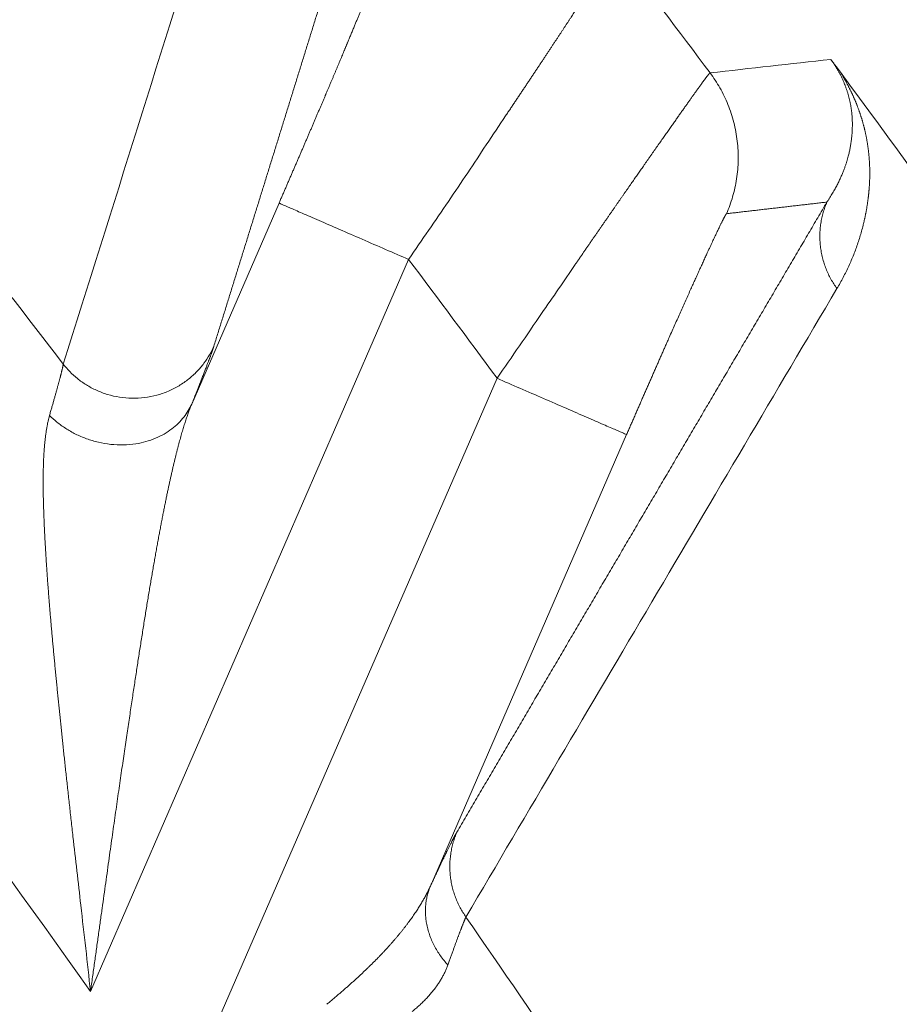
# Model space of a CAD drawing. Header units: millimetres. Extents: x 5437 to 18441, y -4466 to 3128.
# Tile 212 of 256: x 8560.45 to 8565.44, y -2730.68 to -2725.11. Entities that reach past the tile are written whole.
import ezdxf

# ---------------------------------------------------------------- set-up
doc = ezdxf.new("R2010")
doc.units = ezdxf.units.MM
doc.layers.add('1', color=7, linetype='Continuous', true_color=0xffffff)
doc.styles.add('TXT08', font='txt.shx', dxfattribs={"width": 0.8, "bigfont": 'gbcbig.shx'})
doc.dimstyles.get("Standard").update_dxf_attribs({"dimtxt": 0.18, "dimasz": 0.18, "dimexe": 0.18, "dimexo": 0.0625, "dimgap": 0.09, "dimtad": 0, "dimtih": 1, "dimtoh": 1, "dimdec": 4, "dimzin": 0, "dimdsep": 46, "dimtxsty": 'Standard', "dimcen": 0.09, "dimadec": 0, "dimazin": 0, "dimtfac": 1, "dimtdec": 4, "dimtofl": 0, "dimtmove": 0, "dimatfit": 3, "dimfxl": 1, "dimtolj": 1, "dimtzin": 0, "dimarcsym": 0})
doc.dimstyles.new('YanXiu', dxfattribs={"dimtxt": 40, "dimasz": 30, "dimexe": 0.66, "dimexo": 0.66, "dimgap": 0.66, "dimtad": 0, "dimdec": 1, "dimdsep": 46, "dimtxsty": 'TXT08', "dimcen": 0, "dimclrd": 256, "dimclre": 165, "dimclrt": 90, "dimazin": 2, "dimtfac": 1, "dimtdec": 1, "dimtofl": 0, "dimtmove": 0, "dimatfit": 3, "dimfxl": 1, "dimlwd": 5, "dimlwe": 13, "dimarcsym": 0})

# ---------------------------------------------------------------- blocks, each defined once
blk = doc.blocks.new('*D53')
at = {"color": 0, "lineweight": -2, "transparency": 16777216}
for p, q in [((10989.4307, -2154.4155), (10692.9173, -2240.8213)), ((11069.4307, -2154.4155), (10989.4307, -2154.4155)), ((8443.48, -2896.4116), (8443.48, -2896.2316)), ((8443.39, -2896.3216), (8443.57, -2896.3216))]:
    blk.add_line(p, q, dxfattribs=at)
at = {"color": 0, "lineweight": 20, "transparency": 16777216}
blk.add_solid([(10689.1871, -2228.0204), (10696.6476, -2253.6222), (10616.1119, -2263.2029)], dxfattribs=at)
at = {"layer": 'Defpoints', "color": 0, "lineweight": 20, "transparency": 16777216}
for p in [(10616.1119, -2263.2029), (6270.848, -3529.4402)]:
    blk.add_point(p, dxfattribs=at)
at = {"color": 0, "lineweight": 20, "transparency": 16777216, "insert": (11249.5207, -2154.4155), "char_height": 80, "attachment_point": 5}
blk.add_mtext('\\A1;R2260', dxfattribs=at)
blk = doc.blocks.new('*D54')
at = {"color": 0, "lineweight": -2, "transparency": 16777216}
blk.add_line((7492.6853, -2896.3216), (7463.5164, -2896.3216), dxfattribs=at)
at = {"color": 0, "lineweight": -3, "transparency": 16777216}
for start, end in [(14.7247061, 87.3296239), (101.5902046, 175.2752939)]:
    blk.add_arc((8434.1189, -2896.3216), 970.4225, start, end, dxfattribs=at)
at = {"color": 0, "lineweight": 20, "transparency": 16777216}
for points in [[(9385.6953, -2646.8098), (9359.6469, -2652.519), (9389.7986, -2727.8095)], [(7480.3159, -2816.9391), (7453.6719, -2815.84), (7463.6964, -2896.3216)]]:
    blk.add_solid(points, dxfattribs=at)
at = {"layer": 'Defpoints', "color": 0, "lineweight": 20, "transparency": 16777216}
for p in [(7900.863, -2085.5454), (10671.8171, -2501.755), (7492.7478, -2896.3216), (7740.5009, -2896.3216), (8434.1189, -2896.3216)]:
    blk.add_point(p, dxfattribs=at)
at = {"color": 0, "lineweight": 20, "transparency": 16777216, "insert": (8359.2409, -1928.7921), "char_height": 80, "attachment_point": 5}
blk.add_mtext('\\A1;165%%D', dxfattribs=at)
blk = doc.blocks.new('*D56')
at = {"lineweight": 5, "transparency": 16777216}
blk.add_line((9409.7195, -2278.0276), (9220.8999, -2398.8703), dxfattribs=at)
at = {"lineweight": 20, "transparency": 16777216}
blk.add_solid([(9218.2046, -2394.659), (9223.5951, -2403.0817), (9195.6316, -2415.0418)], dxfattribs=at)
at = {"layer": 'Defpoints', "color": 0, "lineweight": 20, "transparency": 16777216}
for p in [(9195.6316, -2415.0418), (8443.48, -2896.4116)]:
    blk.add_point(p, dxfattribs=at)
at = {"color": 90, "lineweight": 20, "transparency": 16777216, "insert": (9459.6888, -2246.0477), "char_height": 40, "attachment_point": 5, "rotation": 32.6188, "style": 'TXT08'}
blk.add_mtext('R893', dxfattribs=at)

msp = doc.modelspace()

# ---------------------------------------------------------------- linework, layer by layer
at = {"color": 7, "lineweight": 20}
msp.add_arc((8443.47995, -2896.41157), 893, 10.1099821, 350.11198757, dxfattribs=at)
at = {"layer": '1', "color": 0, "lineweight": 20}
for p, q in [((8561.42897, -2727.28371), (8561.92317, -2726.14591)), ((8562.65683, -2726.46458), (8560.8557, -2730.61125)), ((8561.34547, -2731.31021), (8563.15763, -2727.13815)), ((8563.89129, -2727.45682), (8562.78014, -2730.01497))]:
    msp.add_line(p, q, dxfattribs=at)
for centre, radius, start, end in [((8495.27522, -2777.08546), 87.90407, 28.3114965, 43.1817235), ((8495.27522, -2777.08546), 87.40415, 28.3114965, 43.1817218), ((8495.27522, -2777.08546), 82.36106, 37.4026414, 40.2468581), ((8495.27522, -2777.08546), 86.27754, 36.7959829, 37.3877016), ((8495.27522, -2777.08546), 80.37817, 35.3236402, 40.4201972), ((8495.27522, -2777.08546), 86.87162, 32.6676377, 36.506559), ((8495.27527, -2777.08542), 84.27779, 36.3453254, 36.9159488), ((8495.27522, -2777.08546), 82.36106, 31.694073, 34.7078706)]:
    msp.add_arc(centre, radius, start, end, dxfattribs=at)
for points, degree in [([(8562.38491, -2724.27723), (8562.22008, -2724.81001), (8562.0546, -2725.34426), (8561.88846, -2725.88003), (8561.72163, -2726.41739), (8561.55408, -2726.95638)], 5), ([(8560.70175, -2727.05832), (8560.98298, -2726.16258), (8561.26177, -2725.27221), (8561.53839, -2724.38663)], 3), ([(8564.36398, -2725.40802), (8564.59186, -2725.38235), (8564.81964, -2725.35692), (8565.0473, -2725.33173)], 3), ([(8565.16019, -2725.5922), (8565.15927, -2725.58713), (8565.15829, -2725.58208), (8565.15727, -2725.57705)], 3), ([(8563.20625, -2725.65128), (8563.17081, -2725.70504), (8563.13403, -2725.75976), (8563.09618, -2725.81524)], 3), ([(8565.16837, -2725.74039), (8565.16912, -2725.72594), (8565.16948, -2725.71152), (8565.16947, -2725.69716)], 3), ([(8565.13801, -2725.90945), (8565.141, -2725.89953), (8565.14382, -2725.88957), (8565.14646, -2725.87959)], 3), ([(8562.93042, -2729.70826), (8563.35104, -2728.99089), (8563.77082, -2728.27547), (8564.1898, -2727.5619), (8564.60803, -2726.85008), (8565.02554, -2726.13991)], 5), ([(8565.02554, -2726.13991), (8564.9119, -2726.15298), (8564.79824, -2726.16611), (8564.68455, -2726.17929), (8564.57084, -2726.19251), (8564.45711, -2726.20579)], 5), ([(8563.40913, -2726.77162), (8563.47476, -2726.6777), (8563.53873, -2726.58484), (8563.59985, -2726.49392)], 3), ([(8565.08231, -2726.62947), (8564.38461, -2727.81053), (8563.68446, -2728.99694), (8562.98144, -2730.18969)], 3), ([(8563.15763, -2727.13815), (8563.24248, -2727.01552), (8563.32716, -2726.89272), (8563.40913, -2726.77162)], 3), ([(8560.80059, -2730.12334), (8560.78661, -2729.99316), (8560.77196, -2729.86313), (8560.75641, -2729.73342)], 3), ([(8560.8557, -2730.61125), (8560.83804, -2730.44863), (8560.81983, -2730.28588), (8560.80059, -2730.12334)], 3)]:
    msp.add_open_spline(points, degree=degree, dxfattribs=at)
for points, degree, knots in [([(8563.73164, -2724.85425), (8563.72998, -2724.85684), (8563.72665, -2724.86204), (8563.72149, -2724.87008), (8563.7162, -2724.87832), (8563.71078, -2724.88676), (8563.70521, -2724.89541), (8563.69951, -2724.90426), (8563.69367, -2724.91333), (8563.68768, -2724.92259), (8563.68156, -2724.93207), (8563.6753, -2724.94175), (8563.66889, -2724.95164), (8563.66235, -2724.96174), (8563.65566, -2724.97204), (8563.64883, -2724.98256), (8563.64186, -2724.99328), (8563.63475, -2725.00421), (8563.62749, -2725.01535), (8563.62009, -2725.02669), (8563.61255, -2725.03825), (8563.60487, -2725.05001), (8563.59704, -2725.06198), (8563.58907, -2725.07416), (8563.58095, -2725.08655), (8563.5727, -2725.09914), (8563.5643, -2725.11194), (8563.55576, -2725.12495), (8563.54707, -2725.13817), (8563.53825, -2725.15159), (8563.52928, -2725.16522), (8563.52017, -2725.17906), (8563.51092, -2725.1931), (8563.50153, -2725.20734), (8563.492, -2725.2218), (8563.48234, -2725.23644), (8563.47579, -2725.24636), (8563.47251, -2725.25132)], 3, [0, 0, 0, 0, 0.0270006, 0.0540908, 0.0812708, 0.108541, 0.1359017, 0.1633529, 0.1908952, 0.2185287, 0.2462536, 0.2740703, 0.301979, 0.32998, 0.3580734, 0.3862596, 0.4145388, 0.4429113, 0.4713772, 0.4999367, 0.5285903, 0.557338, 0.5861801, 0.6151168, 0.6441483, 0.6732749, 0.7024967, 0.731814, 0.7612271, 0.790736, 0.820341, 0.8500423, 0.87984, 0.9097345, 0.9397259, 0.9698143, 1, 1, 1, 1]), ([(8561.92317, -2726.14591), (8561.94758, -2726.08971), (8561.97183, -2726.03376), (8561.99597, -2725.97793), (8562.04329, -2725.86824), (8562.08951, -2725.76055), (8562.11226, -2725.70742), (8562.15591, -2725.60521), (8562.19771, -2725.50678), (8562.21743, -2725.46023), (8562.2551, -2725.37098), (8562.29006, -2725.28753), (8562.30658, -2725.24796), (8562.33735, -2725.17388), (8562.36473, -2725.1073), (8562.37716, -2725.07686), (8562.39963, -2725.02142), (8562.41812, -2724.97486), (8562.42629, -2724.95401), (8562.44224, -2724.91257), (8562.45236, -2724.88435), (8562.45598, -2724.87325), (8562.45764, -2724.86662), (8562.45741, -2724.8643)], 5, [0, 0, 0, 0, 0, 0, 0.1515029, 0.1515029, 0.1515029, 0.3010654, 0.3010654, 0.3010654, 0.4435065, 0.4435065, 0.4435065, 0.5816894, 0.5816894, 0.5816894, 0.7125846, 0.7125846, 0.7125846, 0.8399372, 0.8399372, 0.8399372, 1, 1, 1, 1, 1, 1]), ([(8563.47251, -2725.25132), (8563.46927, -2725.25624), (8563.46275, -2725.2661), (8563.45282, -2725.28112), (8563.44274, -2725.29637), (8563.43248, -2725.31186), (8563.42207, -2725.32759), (8563.41148, -2725.34356), (8563.40073, -2725.35976), (8563.38982, -2725.37621), (8563.37874, -2725.39289), (8563.36749, -2725.40981), (8563.35608, -2725.42697), (8563.3445, -2725.44436), (8563.33275, -2725.46199), (8563.32084, -2725.47986), (8563.30876, -2725.49797), (8563.29652, -2725.51632), (8563.28411, -2725.5349), (8563.27154, -2725.55371), (8563.2588, -2725.57276), (8563.24591, -2725.59205), (8563.23284, -2725.61157), (8563.21962, -2725.63131), (8563.21071, -2725.64461), (8563.20625, -2725.65128)], 3, [0, 0, 0, 0, 0.0407478, 0.0817424, 0.1229842, 0.1644734, 0.2062101, 0.2481945, 0.2904269, 0.3329074, 0.3756361, 0.4186134, 0.4618392, 0.5053139, 0.5490376, 0.5930103, 0.6372324, 0.6817039, 0.7264249, 0.7713957, 0.8166163, 0.862087, 0.9078077, 0.9537787, 1, 1, 1, 1]), ([(8565.15727, -2725.57705), (8565.15675, -2725.57454), (8565.15571, -2725.5696), (8565.154, -2725.56207), (8565.15222, -2725.55458), (8565.15034, -2725.54713), (8565.14838, -2725.53971), (8565.14632, -2725.53233), (8565.14418, -2725.52499), (8565.14196, -2725.51768), (8565.13964, -2725.51042), (8565.13724, -2725.50319), (8565.13476, -2725.49601), (8565.1322, -2725.48887), (8565.12955, -2725.48177), (8565.12681, -2725.47472), (8565.124, -2725.46771), (8565.12111, -2725.46074), (8565.11813, -2725.45382), (8565.11508, -2725.44695), (8565.11195, -2725.44013), (8565.10874, -2725.43335), (8565.10545, -2725.42663), (8565.10209, -2725.41995), (8565.09865, -2725.41332), (8565.09514, -2725.40674), (8565.09155, -2725.40022), (8565.08789, -2725.39375), (8565.08416, -2725.38732), (8565.08036, -2725.38095), (8565.07648, -2725.37463), (8565.07254, -2725.36836), (8565.06852, -2725.36214), (8565.06442, -2725.35596), (8565.06026, -2725.34983), (8565.05602, -2725.34375), (8565.05171, -2725.33771), (8565.04876, -2725.33371), (8565.0473, -2725.33173)], 3, [0, 0, 0, 0, 0.0499575, 0.0985727, 0.1458473, 0.1917832, 0.2363824, 0.279647, 0.3215794, 0.3621823, 0.4014587, 0.4394116, 0.4760448, 0.5113621, 0.545368, 0.5780674, 0.609466, 0.6395701, 0.6683868, 0.6959243, 0.7221919, 0.7472006, 0.7709628, 0.7934931, 0.8148087, 0.8349299, 0.8538807, 0.8716899, 0.8883925, 0.9040304, 0.9186551, 0.9323295, 0.9451302, 0.957151, 0.9685046, 0.9793249, 0.9897662, 1, 1, 1, 1]), ([(8565.04731, -2725.33173), (8565.04826, -2725.33299), (8565.05018, -2725.3355), (8565.05314, -2725.3394), (8565.05617, -2725.3434), (8565.05927, -2725.34749), (8565.06243, -2725.35169), (8565.06566, -2725.35598), (8565.06896, -2725.36037), (8565.07233, -2725.36486), (8565.07576, -2725.36944), (8565.07926, -2725.37412), (8565.08283, -2725.3789), (8565.08646, -2725.38378), (8565.09017, -2725.38876), (8565.09394, -2725.39383), (8565.09777, -2725.39901), (8565.10035, -2725.40249), (8565.10165, -2725.40425)], 3, [0, 0, 0, 0, 0.0607397, 0.1212119, 0.1815257, 0.2417914, 0.3021193, 0.3626196, 0.4234014, 0.4845723, 0.5462379, 0.6085014, 0.6714628, 0.735219, 0.7998633, 0.8654852, 0.9321703, 1, 1, 1, 1]), ([(8563.98627, -2725.93598), (8563.98954, -2725.9313), (8563.99608, -2725.92196), (8564.00574, -2725.90814), (8564.01528, -2725.8945), (8564.02471, -2725.88104), (8564.034, -2725.86776), (8564.04318, -2725.85467), (8564.05223, -2725.84176), (8564.06115, -2725.82904), (8564.06995, -2725.8165), (8564.07862, -2725.80415), (8564.08716, -2725.79199), (8564.09557, -2725.78001), (8564.10386, -2725.76822), (8564.11201, -2725.75662), (8564.12004, -2725.74521), (8564.12793, -2725.73398), (8564.1357, -2725.72295), (8564.14333, -2725.7121), (8564.15084, -2725.70145), (8564.15821, -2725.69098), (8564.16545, -2725.6807), (8564.17256, -2725.67062), (8564.17954, -2725.66073), (8564.18638, -2725.65102), (8564.1931, -2725.64151), (8564.19968, -2725.63219), (8564.20612, -2725.62306), (8564.21244, -2725.61413), (8564.21862, -2725.60538), (8564.22467, -2725.59683), (8564.23059, -2725.58847), (8564.23637, -2725.5803), (8564.24203, -2725.57232), (8564.24754, -2725.56453), (8564.25293, -2725.55694), (8564.25819, -2725.54954), (8564.26331, -2725.54233), (8564.2683, -2725.53531), (8564.27316, -2725.52849), (8564.27789, -2725.52185), (8564.28248, -2725.51541), (8564.28695, -2725.50915), (8564.29128, -2725.50309), (8564.29549, -2725.49722), (8564.29956, -2725.49154), (8564.30351, -2725.48605), (8564.30733, -2725.48075), (8564.31101, -2725.47564), (8564.31457, -2725.47072), (8564.31801, -2725.46599), (8564.32131, -2725.46145), (8564.32449, -2725.4571), (8564.32754, -2725.45293), (8564.33047, -2725.44895), (8564.33327, -2725.44516), (8564.33594, -2725.44156), (8564.33849, -2725.43814), (8564.34092, -2725.43491), (8564.34323, -2725.43187), (8564.34541, -2725.42901), (8564.34747, -2725.42633), (8564.34941, -2725.42384), (8564.35123, -2725.42154), (8564.35294, -2725.41941), (8564.35452, -2725.41747), (8564.35598, -2725.41571), (8564.35733, -2725.41414), (8564.35856, -2725.41274), (8564.35968, -2725.41153), (8564.36068, -2725.41049), (8564.36157, -2725.40964), (8564.36234, -2725.40896), (8564.363, -2725.40846), (8564.36356, -2725.40813), (8564.36384, -2725.40806), (8564.36398, -2725.40802)], 3, [0, 0, 0, 0, 0.0145012, 0.0289679, 0.0434003, 0.0577983, 0.0721621, 0.0864919, 0.1007876, 0.1150495, 0.1292776, 0.1434721, 0.157633, 0.1717605, 0.1858546, 0.1999155, 0.2139434, 0.2279382, 0.2419002, 0.2558294, 0.2697259, 0.28359, 0.2974216, 0.311221, 0.3249882, 0.3387234, 0.3524267, 0.3660982, 0.3797381, 0.3933464, 0.4069233, 0.420469, 0.4339836, 0.4474671, 0.4609198, 0.4743417, 0.4877331, 0.5010939, 0.5144245, 0.5277249, 0.5409952, 0.5542357, 0.5674464, 0.5806274, 0.593779, 0.6069013, 0.6199945, 0.6330585, 0.6460938, 0.6591003, 0.6720782, 0.6850277, 0.6979489, 0.710842, 0.7237072, 0.7365446, 0.7493543, 0.7621366, 0.7748915, 0.7876193, 0.8003201, 0.8129941, 0.8256414, 0.8382623, 0.8508568, 0.8634251, 0.8759675, 0.888484, 0.9009749, 0.9134403, 0.9258805, 0.9382955, 0.9506856, 0.9630509, 0.9753916, 0.9877079, 1, 1, 1, 1]), ([(8565.10202, -2725.40474), (8565.10326, -2725.40675), (8565.10575, -2725.41079), (8565.10939, -2725.41679), (8565.113, -2725.4228), (8565.11656, -2725.42882), (8565.12008, -2725.43485), (8565.12356, -2725.44088), (8565.127, -2725.44693), (8565.1304, -2725.45298), (8565.13376, -2725.45905), (8565.13707, -2725.46512), (8565.14034, -2725.4712), (8565.14357, -2725.47729), (8565.14676, -2725.48339), (8565.14991, -2725.4895), (8565.15302, -2725.49562), (8565.15609, -2725.50174), (8565.15911, -2725.50788), (8565.16209, -2725.51402), (8565.16503, -2725.52017), (8565.16793, -2725.52633), (8565.17079, -2725.5325), (8565.17361, -2725.53868), (8565.17638, -2725.54487), (8565.17912, -2725.55107), (8565.18181, -2725.55728), (8565.18446, -2725.56349), (8565.18707, -2725.56971), (8565.18964, -2725.57595), (8565.19217, -2725.58219), (8565.19466, -2725.58844), (8565.1971, -2725.5947), (8565.1995, -2725.60097), (8565.20186, -2725.60724), (8565.20418, -2725.61353), (8565.20646, -2725.61982), (8565.2087, -2725.62613), (8565.2109, -2725.63244), (8565.21305, -2725.63876), (8565.21516, -2725.64509), (8565.21724, -2725.65143), (8565.21927, -2725.65777), (8565.22125, -2725.66413), (8565.2232, -2725.67049), (8565.22511, -2725.67687), (8565.22697, -2725.68325), (8565.2288, -2725.68964), (8565.23058, -2725.69604), (8565.23232, -2725.70245), (8565.23402, -2725.70887), (8565.23567, -2725.71529), (8565.23729, -2725.72173), (8565.23886, -2725.72817), (8565.2404, -2725.73462), (8565.24189, -2725.74108), (8565.24334, -2725.74755), (8565.24475, -2725.75403), (8565.24611, -2725.76051), (8565.24744, -2725.76701), (8565.24872, -2725.77351), (8565.24997, -2725.78002), (8565.25117, -2725.78655), (8565.25233, -2725.79307), (8565.25345, -2725.79961), (8565.25452, -2725.80616), (8565.25556, -2725.81271), (8565.25655, -2725.81928), (8565.25751, -2725.82585), (8565.25842, -2725.83243), (8565.25929, -2725.83902), (8565.26012, -2725.84562), (8565.2609, -2725.85223), (8565.26165, -2725.85884), (8565.26235, -2725.86546), (8565.26302, -2725.8721), (8565.26364, -2725.87874), (8565.26422, -2725.88539), (8565.26475, -2725.89204), (8565.26525, -2725.89871), (8565.26571, -2725.90539), (8565.26612, -2725.91207), (8565.26649, -2725.91876), (8565.26682, -2725.92546), (8565.26711, -2725.93217), (8565.26736, -2725.93889), (8565.26757, -2725.94561), (8565.26773, -2725.95235), (8565.26786, -2725.95909), (8565.26794, -2725.96584), (8565.26798, -2725.9726), (8565.26798, -2725.97937), (8565.26794, -2725.98614), (8565.26785, -2725.99293), (8565.26773, -2725.99972), (8565.26756, -2726.00652), (8565.26735, -2726.01333), (8565.2671, -2726.02015), (8565.26681, -2726.02697), (8565.26648, -2726.03381), (8565.2661, -2726.04065), (8565.26569, -2726.0475), (8565.26523, -2726.05436), (8565.26473, -2726.06123), (8565.26419, -2726.06811), (8565.26361, -2726.07499), (8565.26299, -2726.08189), (8565.26233, -2726.08879), (8565.26162, -2726.0957), (8565.26087, -2726.10262), (8565.26008, -2726.10954), (8565.25925, -2726.11648), (8565.25838, -2726.12342), (8565.25747, -2726.13037), (8565.25651, -2726.13733), (8565.25552, -2726.1443), (8565.25448, -2726.15128), (8565.2534, -2726.15826), (8565.25228, -2726.16526), (8565.25112, -2726.17226), (8565.24992, -2726.17927), (8565.24867, -2726.18628), (8565.24738, -2726.19331), (8565.24606, -2726.20034), (8565.24469, -2726.20739), (8565.24328, -2726.21444), (8565.24182, -2726.2215), (8565.24033, -2726.22856), (8565.2388, -2726.23564), (8565.23722, -2726.24272), (8565.2356, -2726.24981), (8565.23394, -2726.25691), (8565.23224, -2726.26402), (8565.22828, -2726.28019), (8565.22171, -2726.30525), (8565.21193, -2726.33874), (8565.20122, -2726.372), (8565.18959, -2726.40503), (8565.17704, -2726.43783), (8565.16355, -2726.4704), (8565.14915, -2726.50274), (8565.13382, -2726.53485), (8565.11756, -2726.56672), (8565.10042, -2726.59841), (8565.08839, -2726.61905), (8565.08231, -2726.62947)], 3, [0, 0, 0, 0, 0.0014429, 0.0029116, 0.0044072, 0.005931, 0.0074841, 0.0090676, 0.0106824, 0.0123295, 0.0140098, 0.0157241, 0.0174732, 0.0192578, 0.0210787, 0.0229365, 0.0248318, 0.0267652, 0.0287373, 0.0307485, 0.0327994, 0.0348904, 0.037022, 0.0391945, 0.0414084, 0.0436639, 0.0459616, 0.0483016, 0.0506843, 0.05311, 0.055579, 0.0580915, 0.0606478, 0.0632482, 0.0658927, 0.0685817, 0.0713154, 0.074094, 0.0769175, 0.0797864, 0.0827005, 0.0856603, 0.0886657, 0.091717, 0.0948143, 0.0979577, 0.1011473, 0.1043834, 0.1076659, 0.110995, 0.1143708, 0.1177934, 0.1212629, 0.1247795, 0.1283431, 0.1319539, 0.135612, 0.1393174, 0.1430703, 0.1468706, 0.1507186, 0.1546142, 0.1585574, 0.1625485, 0.1665874, 0.1706742, 0.174809, 0.1789918, 0.1832226, 0.1875016, 0.1918287, 0.1962041, 0.2006277, 0.2050996, 0.2096199, 0.2141886, 0.2188058, 0.2234714, 0.2281855, 0.2329482, 0.2377595, 0.2426194, 0.247528, 0.2524853, 0.2574913, 0.2625461, 0.2676497, 0.2728021, 0.2780034, 0.2832535, 0.2885526, 0.2939006, 0.2992975, 0.3047435, 0.3102384, 0.3157824, 0.3213755, 0.3270176, 0.3327089, 0.3384492, 0.3442387, 0.3500774, 0.3559653, 0.3619023, 0.3678886, 0.3739242, 0.380009, 0.3861431, 0.3923265, 0.3985592, 0.4048412, 0.4111726, 0.4175533, 0.4239834, 0.4304629, 0.4369918, 0.4435702, 0.4501979, 0.4568752, 0.4636018, 0.470378, 0.4772036, 0.4840788, 0.4910034, 0.4979776, 0.5050014, 0.5120746, 0.5191975, 0.5263699, 0.5335918, 0.5408634, 0.5481846, 0.5555554, 0.5629758, 0.5987576, 0.6353259, 0.6726818, 0.7108264, 0.7497607, 0.7894857, 0.8300022, 0.8713111, 0.9134132, 0.9563093, 1, 1, 1, 1]), ([(8565.16947, -2725.69716), (8565.16944, -2725.69356), (8565.16937, -2725.68651), (8565.16905, -2725.67591), (8565.16858, -2725.6656), (8565.16797, -2725.65554), (8565.16721, -2725.64574), (8565.16633, -2725.6362), (8565.16532, -2725.62693), (8565.16421, -2725.61792), (8565.16298, -2725.60917), (8565.16168, -2725.6007), (8565.16068, -2725.59497), (8565.16019, -2725.5922)], 3, [0, 0, 0, 0, 0.1150528, 0.2252723, 0.3306595, 0.4312156, 0.5269421, 0.6178406, 0.7039131, 0.7851621, 0.8615905, 0.9332017, 1, 1, 1, 1]), ([(8565.14646, -2725.87959), (8565.14741, -2725.87585), (8565.14931, -2725.86842), (8565.15196, -2725.85708), (8565.15445, -2725.84569), (8565.15675, -2725.83422), (8565.15887, -2725.82269), (8565.16081, -2725.8111), (8565.16256, -2725.79946), (8565.16412, -2725.78775), (8565.16548, -2725.776), (8565.16665, -2725.7642), (8565.16764, -2725.75237), (8565.16813, -2725.74437), (8565.16837, -2725.74039)], 3, [0, 0, 0, 0, 0.0892957, 0.1775063, 0.2646322, 0.3506736, 0.4356309, 0.5195042, 0.602294, 0.6840004, 0.764624, 0.8441648, 0.9226234, 1, 1, 1, 1]), ([(8563.09618, -2725.81524), (8563.02802, -2725.9201), (8562.95616, -2726.02753), (8562.80852, -2726.24488), (8562.73275, -2726.3548), (8562.65683, -2726.46458)], 3, [0, 0, 0, 0, 0.5, 0.5, 1, 1, 1, 1]), ([(8565.02554, -2726.13991), (8565.02843, -2726.1356), (8565.03412, -2726.12711), (8565.04234, -2726.11431), (8565.05018, -2726.10169), (8565.05763, -2726.08927), (8565.06471, -2726.07705), (8565.07142, -2726.06504), (8565.07779, -2726.05327), (8565.08381, -2726.04172), (8565.08949, -2726.03043), (8565.09486, -2726.0194), (8565.09991, -2726.00862), (8565.10467, -2725.99813), (8565.10913, -2725.98791), (8565.11332, -2725.97798), (8565.11723, -2725.96835), (8565.12089, -2725.95902), (8565.1243, -2725.94999), (8565.12747, -2725.94128), (8565.13042, -2725.93288), (8565.13314, -2725.9248), (8565.13566, -2725.91706), (8565.13724, -2725.91193), (8565.13801, -2725.90945)], 3, [0, 0, 0, 0, 0.0634592, 0.1252044, 0.1852355, 0.2435523, 0.3001548, 0.3550428, 0.4082161, 0.4596747, 0.5094185, 0.5574472, 0.6037609, 0.6483595, 0.6912429, 0.7324109, 0.7718637, 0.809601, 0.8456229, 0.8799293, 0.9125202, 0.9433956, 0.9725556, 1, 1, 1, 1]), ([(8563.59985, -2726.49392), (8563.60368, -2726.48834), (8563.61133, -2726.47722), (8563.62273, -2726.46066), (8563.63405, -2726.44423), (8563.64527, -2726.42793), (8563.65641, -2726.41177), (8563.66746, -2726.39575), (8563.67841, -2726.37987), (8563.68928, -2726.36413), (8563.70005, -2726.34853), (8563.71073, -2726.33306), (8563.72131, -2726.31774), (8563.7318, -2726.30256), (8563.7422, -2726.28753), (8563.7525, -2726.27263), (8563.7627, -2726.25788), (8563.77281, -2726.24326), (8563.78283, -2726.2288), (8563.79274, -2726.21447), (8563.80256, -2726.20029), (8563.81229, -2726.18626), (8563.82191, -2726.17236), (8563.83144, -2726.15862), (8563.84087, -2726.14501), (8563.8502, -2726.13156), (8563.85944, -2726.11824), (8563.86858, -2726.10508), (8563.87762, -2726.09205), (8563.88656, -2726.07918), (8563.8954, -2726.06645), (8563.90415, -2726.05386), (8563.9128, -2726.04142), (8563.92135, -2726.02912), (8563.9298, -2726.01697), (8563.93816, -2726.00497), (8563.94642, -2725.99311), (8563.95458, -2725.98139), (8563.96265, -2725.96982), (8563.97062, -2725.9584), (8563.9785, -2725.94712), (8563.98369, -2725.93969), (8563.98627, -2725.93598)], 3, [0, 0, 0, 0, 0.027164, 0.0542163, 0.0811569, 0.1079859, 0.1347033, 0.1613092, 0.1878036, 0.2141866, 0.2404583, 0.2666186, 0.2926676, 0.3186055, 0.3444322, 0.3701479, 0.3957525, 0.4212462, 0.446629, 0.471901, 0.4970623, 0.5221128, 0.5470528, 0.5718822, 0.5966011, 0.6212097, 0.6457079, 0.6700959, 0.6943738, 0.7185415, 0.7425993, 0.7665471, 0.7903851, 0.8141134, 0.837732, 0.8612411, 0.8846407, 0.9079309, 0.9311119, 0.9541836, 0.9771463, 1, 1, 1, 1]), ([(8564.45711, -2726.20579), (8564.4561, -2726.20593), (8564.45391, -2726.20878), (8564.45051, -2726.21442), (8564.43665, -2726.23979), (8564.4122, -2726.28979), (8564.39192, -2726.33256), (8564.34117, -2726.44166), (8564.27677, -2726.58352), (8564.24066, -2726.66374), (8564.15324, -2726.8593), (8564.05723, -2727.07675), (8564.00241, -2727.20163), (8563.94679, -2727.32904), (8563.89129, -2727.45682)], 5, [0, 0, 0, 0, 0, 0, 0.124572, 0.124572, 0.124572, 0.3789965, 0.3789965, 0.3789965, 0.6537473, 0.6537473, 0.6537473, 1, 1, 1, 1, 1, 1]), ([(8561.55408, -2726.95638), (8561.54856, -2726.97416), (8561.53994, -2726.99898), (8561.52838, -2727.03051), (8561.50456, -2727.09331), (8561.47331, -2727.17286), (8561.45962, -2727.20737), (8561.44483, -2727.24432), (8561.42897, -2727.28371)], 5, [0, 0, 0, 0, 0, 0, 0.6005155, 0.6005155, 0.6005155, 1, 1, 1, 1, 1, 1]), ([(8560.62339, -2727.34867), (8560.62448, -2727.34492), (8560.62666, -2727.33743), (8560.62984, -2727.32642), (8560.63297, -2727.3156), (8560.63603, -2727.30498), (8560.63903, -2727.29457), (8560.64195, -2727.28435), (8560.64482, -2727.27434), (8560.64761, -2727.26454), (8560.65034, -2727.25493), (8560.65301, -2727.24553), (8560.6556, -2727.23633), (8560.65813, -2727.22733), (8560.6606, -2727.21854), (8560.66299, -2727.20995), (8560.66532, -2727.20156), (8560.66758, -2727.19338), (8560.66978, -2727.1854), (8560.6719, -2727.17763), (8560.67396, -2727.17006), (8560.67595, -2727.1627), (8560.67788, -2727.15553), (8560.67974, -2727.14858), (8560.68153, -2727.14183), (8560.68325, -2727.13528), (8560.6849, -2727.12893), (8560.68649, -2727.12279), (8560.68802, -2727.11686), (8560.68947, -2727.11113), (8560.69086, -2727.1056), (8560.69218, -2727.10028), (8560.69343, -2727.09516), (8560.69462, -2727.09025), (8560.69575, -2727.08554), (8560.6968, -2727.08104), (8560.69779, -2727.07674), (8560.69872, -2727.07264), (8560.69957, -2727.06875), (8560.70037, -2727.06506), (8560.7011, -2727.06156), (8560.70153, -2727.0594), (8560.70175, -2727.05832)], 3, [0, 0, 0, 0, 0.0262443, 0.0524149, 0.0785125, 0.104538, 0.1304919, 0.1563751, 0.1821883, 0.2079321, 0.2336075, 0.2592151, 0.2847557, 0.3102301, 0.335639, 0.3609833, 0.3862638, 0.4114812, 0.4366364, 0.4617302, 0.4867634, 0.5117369, 0.5366514, 0.5615079, 0.5863072, 0.6110501, 0.6357375, 0.6603704, 0.6849494, 0.7094757, 0.73395, 0.7583732, 0.7827463, 0.8070702, 0.8313457, 0.8555738, 0.8797555, 0.9038917, 0.9279833, 0.9520312, 0.9760365, 1, 1, 1, 1]), ([(8561.42897, -2727.28371), (8561.42747, -2727.28734), (8561.42446, -2727.29467), (8561.42, -2727.30598), (8561.41555, -2727.31762), (8561.41111, -2727.32962), (8561.40667, -2727.34197), (8561.40223, -2727.35467), (8561.39781, -2727.36771), (8561.39339, -2727.3811), (8561.38897, -2727.39484), (8561.38456, -2727.40893), (8561.38015, -2727.42337), (8561.37574, -2727.43815), (8561.37133, -2727.45328), (8561.36693, -2727.46875), (8561.36253, -2727.48457), (8561.35812, -2727.50074), (8561.35372, -2727.51725), (8561.34931, -2727.53411), (8561.3449, -2727.55131), (8561.34048, -2727.56886), (8561.33607, -2727.58675), (8561.33164, -2727.60498), (8561.32721, -2727.62356), (8561.32278, -2727.64248), (8561.31833, -2727.66174), (8561.31388, -2727.68135), (8561.30942, -2727.70129), (8561.30494, -2727.72158), (8561.30046, -2727.74221), (8561.29596, -2727.76317), (8561.29297, -2727.7773), (8561.29147, -2727.78441)], 3, [0, 0, 0, 0, 0.0261478, 0.0526673, 0.0795631, 0.1068401, 0.1345025, 0.1625546, 0.1910005, 0.2198441, 0.2490891, 0.2787391, 0.3087976, 0.3392678, 0.3701529, 0.4014559, 0.4331799, 0.4653275, 0.4979016, 0.5309046, 0.5643392, 0.5982076, 0.6325122, 0.6672553, 0.7024389, 0.7380651, 0.774136, 0.8106533, 0.847619, 0.8850348, 0.9229025, 0.9612237, 1, 1, 1, 1]), ([(8560.59733, -2728.04001), (8560.5969, -2728.03154), (8560.59603, -2728.01472), (8560.59483, -2727.98979), (8560.59371, -2727.9653), (8560.59268, -2727.94126), (8560.59174, -2727.91767), (8560.5909, -2727.89452), (8560.59015, -2727.87181), (8560.58949, -2727.84956), (8560.58894, -2727.82774), (8560.58847, -2727.80637), (8560.58811, -2727.78544), (8560.58784, -2727.76496), (8560.58768, -2727.74492), (8560.58762, -2727.72532), (8560.58765, -2727.70616), (8560.5878, -2727.68745), (8560.58805, -2727.66917), (8560.5884, -2727.65133), (8560.58896, -2727.63047), (8560.58981, -2727.60678), (8560.59107, -2727.58047), (8560.59261, -2727.55504), (8560.59444, -2727.53046), (8560.59655, -2727.50676), (8560.59894, -2727.48392), (8560.6016, -2727.46196), (8560.60454, -2727.44087), (8560.60775, -2727.42066), (8560.61124, -2727.40132), (8560.615, -2727.38288), (8560.61901, -2727.36526), (8560.62194, -2727.35418), (8560.62339, -2727.34867)], 3, [0, 0, 0, 0, 0.0318895, 0.0633554, 0.0943993, 0.1250227, 0.1552274, 0.185015, 0.2143874, 0.2433465, 0.2718944, 0.3000332, 0.327765, 0.3550924, 0.3820177, 0.4085434, 0.4346724, 0.4604075, 0.4857517, 0.5107081, 0.53528, 0.5741384, 0.6124129, 0.6501193, 0.6872742, 0.723895, 0.76, 0.7956081, 0.8307394, 0.8654146, 0.8996552, 0.933484, 0.9669241, 1, 1, 1, 1]), ([(8561.29147, -2727.78441), (8561.28971, -2727.79281), (8561.28617, -2727.80974), (8561.28087, -2727.8355), (8561.27554, -2727.86181), (8561.27018, -2727.88867), (8561.26479, -2727.91609), (8561.25936, -2727.94405), (8561.25391, -2727.97257), (8561.24842, -2728.00164), (8561.24478, -2728.02125), (8561.24294, -2728.03113)], 3, [0, 0, 0, 0, 0.103846, 0.2094988, 0.3169628, 0.4262421, 0.5373407, 0.6502623, 0.7650104, 0.8815886, 1, 1, 1, 1]), ([(8561.24294, -2728.03113), (8561.24105, -2728.04136), (8561.23725, -2728.06197), (8561.23157, -2728.09326), (8561.22584, -2728.12513), (8561.22008, -2728.1576), (8561.21427, -2728.19066), (8561.20842, -2728.22432), (8561.20253, -2728.25857), (8561.1966, -2728.29341), (8561.19063, -2728.32884), (8561.18462, -2728.36487), (8561.17856, -2728.40148), (8561.17246, -2728.43869), (8561.16631, -2728.47649), (8561.16012, -2728.51488), (8561.15388, -2728.55386), (8561.14759, -2728.59343), (8561.1434, -2728.62004), (8561.14129, -2728.63343)], 3, [0, 0, 0, 0, 0.0520321, 0.1049071, 0.1586265, 0.2131915, 0.2686036, 0.3248637, 0.3819732, 0.4399331, 0.4987444, 0.5584082, 0.6189254, 0.680297, 0.7425238, 0.8056067, 0.8695465, 0.934344, 1, 1, 1, 1]), ([(8560.60806, -2728.21813), (8560.60747, -2728.20934), (8560.6063, -2728.19184), (8560.60462, -2728.1658), (8560.60301, -2728.14005), (8560.60148, -2728.1146), (8560.60002, -2728.08946), (8560.59864, -2728.0646), (8560.59777, -2728.04819), (8560.59733, -2728.04001)], 3, [0, 0, 0, 0, 0.1463974, 0.2916066, 0.4356322, 0.5784793, 0.7201527, 0.8606579, 1, 1, 1, 1]), ([(8560.66443, -2728.87121), (8560.66321, -2728.85877), (8560.66078, -2728.83404), (8560.6572, -2728.79722), (8560.65371, -2728.76089), (8560.6503, -2728.72505), (8560.64698, -2728.6897), (8560.64375, -2728.65484), (8560.64061, -2728.62047), (8560.63755, -2728.58659), (8560.63458, -2728.5532), (8560.63171, -2728.5203), (8560.62892, -2728.48789), (8560.62622, -2728.45597), (8560.62362, -2728.42454), (8560.62111, -2728.3936), (8560.61869, -2728.36315), (8560.61637, -2728.33319), (8560.61415, -2728.30372), (8560.61202, -2728.27474), (8560.60999, -2728.24624), (8560.6087, -2728.22746), (8560.60806, -2728.21813)], 3, [0, 0, 0, 0, 0.0560631, 0.111484, 0.166263, 0.2204007, 0.2738978, 0.3267548, 0.3789723, 0.4305512, 0.481492, 0.5317956, 0.5814629, 0.6304947, 0.6788921, 0.7266559, 0.7737873, 0.8202874, 0.8661574, 0.9113986, 0.9560123, 1, 1, 1, 1]), ([(8561.14129, -2728.63343), (8561.13927, -2728.6463), (8561.1352, -2728.67223), (8561.1291, -2728.71146), (8561.12295, -2728.75127), (8561.11675, -2728.79166), (8561.1105, -2728.83262), (8561.10633, -2728.86015), (8561.10423, -2728.87401)], 3, [0, 0, 0, 0, 0.1611785, 0.3245506, 0.4901175, 0.6578807, 0.8278411, 1, 1, 1, 1]), ([(8560.7055, -2729.27047), (8560.70414, -2729.25773), (8560.70144, -2729.23238), (8560.69745, -2729.19456), (8560.69352, -2729.15713), (8560.68965, -2729.12007), (8560.68586, -2729.08339), (8560.68212, -2729.04709), (8560.67846, -2729.01117), (8560.67485, -2728.97563), (8560.67132, -2728.94048), (8560.66784, -2728.9057), (8560.66556, -2728.88267), (8560.66443, -2728.87121)], 3, [0, 0, 0, 0, 0.0951322, 0.1894189, 0.2828603, 0.3754567, 0.4672083, 0.5581156, 0.6481788, 0.7373985, 0.8257749, 0.9133086, 1, 1, 1, 1]), ([(8561.10423, -2728.87401), (8561.10212, -2728.88798), (8561.09783, -2728.9164), (8561.09128, -2728.95982), (8561.08453, -2729.00471), (8561.07757, -2729.05108), (8561.07043, -2729.09895), (8561.06309, -2729.1483), (8561.05556, -2729.19914), (8561.04786, -2729.25148), (8561.03997, -2729.30531), (8561.03191, -2729.36063), (8561.02367, -2729.41746), (8561.01526, -2729.47577), (8561.00668, -2729.53559), (8560.99792, -2729.5969), (8560.989, -2729.65971), (8560.9799, -2729.72402), (8560.97063, -2729.78982), (8560.96118, -2729.85712), (8560.95155, -2729.92591), (8560.94173, -2729.99619), (8560.93173, -2730.06796), (8560.92152, -2730.14122), (8560.91112, -2730.21596), (8560.90049, -2730.29217), (8560.88965, -2730.36987), (8560.87856, -2730.44903), (8560.86724, -2730.52966), (8560.85957, -2730.58389), (8560.8557, -2730.61125)], 3, [0, 0, 0, 0, 0.024431, 0.0496967, 0.0757971, 0.1027326, 0.1305032, 0.1591092, 0.1885507, 0.2188279, 0.2499408, 0.2818896, 0.3146744, 0.3482954, 0.3827525, 0.4180459, 0.4541757, 0.4911419, 0.5289446, 0.5675839, 0.6070598, 0.6473724, 0.6885217, 0.7305079, 0.7733309, 0.8169908, 0.8614876, 0.9068214, 0.9529922, 1, 1, 1, 1]), ([(8560.75641, -2729.73342), (8560.75471, -2729.71829), (8560.75134, -2729.68825), (8560.74634, -2729.64354), (8560.74143, -2729.59948), (8560.73661, -2729.55608), (8560.73189, -2729.51333), (8560.72725, -2729.47124), (8560.72271, -2729.42981), (8560.71827, -2729.38904), (8560.71392, -2729.34892), (8560.70967, -2729.30947), (8560.70688, -2729.2834), (8560.7055, -2729.27047)], 3, [0, 0, 0, 0, 0.0976444, 0.193943, 0.2888952, 0.3825006, 0.4747588, 0.5656695, 0.6552324, 0.743447, 0.8303133, 0.915831, 1, 1, 1, 1]), ([(8562.78014, -2730.01497), (8562.80701, -2729.95739), (8562.8315, -2729.90547), (8562.85347, -2729.85947), (8562.88546, -2729.79367), (8562.90948, -2729.74648), (8562.9178, -2729.73062), (8562.92477, -2729.71791), (8562.93042, -2729.70826)], 5, [0, 0, 0, 0, 0, 0, 0.6005536, 0.6005536, 0.6005536, 1, 1, 1, 1, 1, 1]), ([(8562.1933, -2730.68417), (8562.19924, -2730.67926), (8562.21108, -2730.66948), (8562.2286, -2730.65483), (8562.24588, -2730.64025), (8562.26288, -2730.62576), (8562.27963, -2730.61135), (8562.29612, -2730.59702), (8562.31234, -2730.58276), (8562.32829, -2730.56859), (8562.34398, -2730.55449), (8562.35941, -2730.54047), (8562.37456, -2730.52652), (8562.38946, -2730.51266), (8562.40409, -2730.49887), (8562.41845, -2730.48516), (8562.43255, -2730.47153), (8562.44638, -2730.45798), (8562.45994, -2730.4445), (8562.47325, -2730.43111), (8562.48629, -2730.41779), (8562.49906, -2730.40455), (8562.51157, -2730.39139), (8562.52382, -2730.37831), (8562.53581, -2730.36531), (8562.54754, -2730.35238), (8562.55901, -2730.33954), (8562.57022, -2730.32678), (8562.58117, -2730.3141), (8562.59186, -2730.30151), (8562.6023, -2730.28899), (8562.61249, -2730.27656), (8562.62242, -2730.26421), (8562.6321, -2730.25195), (8562.64153, -2730.23976), (8562.65072, -2730.22767), (8562.65965, -2730.21566), (8562.66834, -2730.20374), (8562.67679, -2730.1919), (8562.68499, -2730.18015), (8562.69295, -2730.16849), (8562.70068, -2730.15692), (8562.70816, -2730.14544), (8562.71541, -2730.13405), (8562.72243, -2730.12276), (8562.72921, -2730.11155), (8562.73577, -2730.10044), (8562.74209, -2730.08942), (8562.74819, -2730.0785), (8562.75407, -2730.06767), (8562.75972, -2730.05694), (8562.76515, -2730.04631), (8562.77037, -2730.03578), (8562.77537, -2730.02534), (8562.77856, -2730.01841), (8562.78014, -2730.01497)], 3, [0, 0, 0, 0, 0.0230931, 0.0460211, 0.0687842, 0.0913825, 0.1138161, 0.1360851, 0.1581897, 0.1801298, 0.2019058, 0.2235177, 0.2449656, 0.2662496, 0.28737, 0.3083268, 0.3291201, 0.3497502, 0.3702172, 0.3905211, 0.4106622, 0.4306407, 0.4504566, 0.4701103, 0.4896017, 0.5089311, 0.5280988, 0.5471048, 0.5659493, 0.5846326, 0.6031549, 0.6215163, 0.6397171, 0.6577574, 0.6756376, 0.6933578, 0.7109182, 0.7283192, 0.7455609, 0.7626435, 0.7795675, 0.796333, 0.8129402, 0.8293896, 0.8456813, 0.8618157, 0.8777931, 0.8936138, 0.9092782, 0.9247865, 0.9401391, 0.9553364, 0.9703787, 0.9852664, 1, 1, 1, 1]), ([(8562.98144, -2730.18969), (8562.98103, -2730.19056), (8562.98021, -2730.1923), (8562.9789, -2730.19519), (8562.97753, -2730.19827), (8562.97609, -2730.20156), (8562.97458, -2730.20507), (8562.97301, -2730.2088), (8562.97137, -2730.21273), (8562.96966, -2730.21688), (8562.96789, -2730.22124), (8562.96604, -2730.22582), (8562.96413, -2730.23061), (8562.96216, -2730.23561), (8562.96011, -2730.24082), (8562.958, -2730.24625), (8562.95582, -2730.25189), (8562.95357, -2730.25774), (8562.95126, -2730.26381), (8562.94887, -2730.27009), (8562.94643, -2730.27658), (8562.94391, -2730.28328), (8562.94132, -2730.2902), (8562.93867, -2730.29733), (8562.93596, -2730.30467), (8562.93317, -2730.31222), (8562.93032, -2730.31998), (8562.9274, -2730.32796), (8562.92442, -2730.33615), (8562.92136, -2730.34455), (8562.91825, -2730.35316), (8562.91506, -2730.36198), (8562.91182, -2730.37101), (8562.9085, -2730.38025), (8562.90512, -2730.3897), (8562.90168, -2730.39936), (8562.89817, -2730.40923), (8562.8946, -2730.41931), (8562.89096, -2730.4296), (8562.88726, -2730.4401), (8562.88349, -2730.4508), (8562.88094, -2730.45809), (8562.87966, -2730.46174)], 3, [0, 0, 0, 0, 0.0240786, 0.0481894, 0.0723337, 0.0965128, 0.1207278, 0.1449801, 0.1692708, 0.1936011, 0.2179723, 0.2423856, 0.2668421, 0.291343, 0.3158896, 0.3404831, 0.3651244, 0.389815, 0.4145558, 0.439348, 0.4641928, 0.4890914, 0.5140447, 0.539054, 0.5641203, 0.5892447, 0.6144284, 0.6396723, 0.6649776, 0.6903453, 0.7157765, 0.7412722, 0.7668335, 0.7924613, 0.8181567, 0.8439207, 0.8697543, 0.8956584, 0.9216341, 0.9476823, 0.9738039, 1, 1, 1, 1]), ([(8562.87966, -2730.46174), (8562.87844, -2730.46496), (8562.87601, -2730.4714), (8562.87206, -2730.481), (8562.86791, -2730.49057), (8562.86352, -2730.50008), (8562.85891, -2730.50956), (8562.85406, -2730.51899), (8562.84898, -2730.52838), (8562.84366, -2730.53773), (8562.83812, -2730.54704), (8562.83234, -2730.55631), (8562.82633, -2730.56553), (8562.82008, -2730.57472), (8562.8136, -2730.58386), (8562.80689, -2730.59296), (8562.79994, -2730.60203), (8562.79275, -2730.61106), (8562.78533, -2730.62004), (8562.77767, -2730.62899), (8562.76977, -2730.6379), (8562.76164, -2730.64678), (8562.75327, -2730.65561), (8562.74466, -2730.66441), (8562.73582, -2730.67317), (8562.72673, -2730.68189), (8562.71741, -2730.69058), (8562.70785, -2730.69923), (8562.69805, -2730.70784), (8562.68802, -2730.71642), (8562.68115, -2730.7221), (8562.67771, -2730.72494)], 3, [0, 0, 0, 0, 0.0338475, 0.067712, 0.1015967, 0.1355049, 0.1694398, 0.2034046, 0.2374024, 0.2714365, 0.3055099, 0.339626, 0.3737877, 0.4079983, 0.4422609, 0.4765785, 0.5109542, 0.5453911, 0.5798923, 0.6144608, 0.6490995, 0.6838115, 0.7185998, 0.7534673, 0.7884169, 0.8234515, 0.858574, 0.8937873, 0.9290942, 0.9644975, 1, 1, 1, 1])]:
    msp.add_open_spline(points, degree=degree, knots=knots, dxfattribs=at)
for points, weights in [([(8564.36398, -2725.40802), (8564.64202, -2725.77988), (8564.45711, -2726.20579)], [1, 0.864872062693, 1]), ([(8565.02554, -2726.13991), (8564.91352, -2726.39958), (8565.08231, -2726.62947)], [1, 0.868281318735, 1]), ([(8561.92317, -2726.14591), (8561.93576, -2726.15138), (8562.65683, -2726.46458)], [1, 0.713250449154, 1]), ([(8561.55408, -2726.95638), (8561.22008, -2727.7195), (8560.70175, -2727.05832)], [1, 0.509844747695, 1]), ([(8563.15763, -2727.13815), (8563.8787, -2727.45135), (8563.89129, -2727.45682)], [1, 0.713250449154, 1]), ([(8561.42897, -2727.28371), (8561.16186, -2727.87998), (8560.62339, -2727.34867)], [1, 0.53964937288, 1]), ([(8562.93042, -2729.70826), (8562.821, -2729.96192), (8562.98144, -2730.18969)], [1, 0.87317081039, 1]), ([(8562.78014, -2730.01497), (8562.68243, -2730.24709), (8562.87966, -2730.46174)], [1, 0.857256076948, 1])]:
    msp.add_rational_spline(points, weights, degree=2, dxfattribs=at)

# ---------------------------------------------------------------- dimensions: what is measured, and where the dimension line sits
at = {"color": 0, "lineweight": 20}
dim = msp.add_angular_dim_2l(base=(7900.86303, -2085.54536), line1=((8434.11893, -2896.32157), (10671.81706, -2501.75501)), line2=((7740.5009, -2896.32157), (7492.74781, -2896.32157)), text='165%%D', dimstyle='Standard', override={"dimtxt": 80, "dimasz": 80, "dimlwd": 65533}, dxfattribs=at)
dim.commit()
dim.dimension.update_dxf_attribs({"geometry": '*D54', "text_midpoint": (8359.2409, -1928.79214), "dimtype": 162})
dim = msp.add_diameter_dim_2p(p1=(6270.84796, -3529.44022), p2=(10616.11195, -2263.20291), text='R2260', dimstyle='Standard', override={"dimtxt": 80, "dimasz": 80, "dimdec": 0}, dxfattribs=at)
dim.commit()
dim.dimension.update_dxf_attribs({"geometry": '*D53', "text_midpoint": (11249.52071, -2154.41547), "dimtype": 163})
at = {"color": 7, "lineweight": 20}
dim = msp.add_radius_dim(center=(8443.47995, -2896.41157), mpoint=(9195.63162, -2415.04179), dimstyle='YanXiu', dxfattribs=at)
dim.commit()
dim.dimension.update_dxf_attribs({"geometry": '*D56', "text_midpoint": (9459.68883, -2246.04773), "dimtype": 164})

doc.saveas('drawing.dxf')
